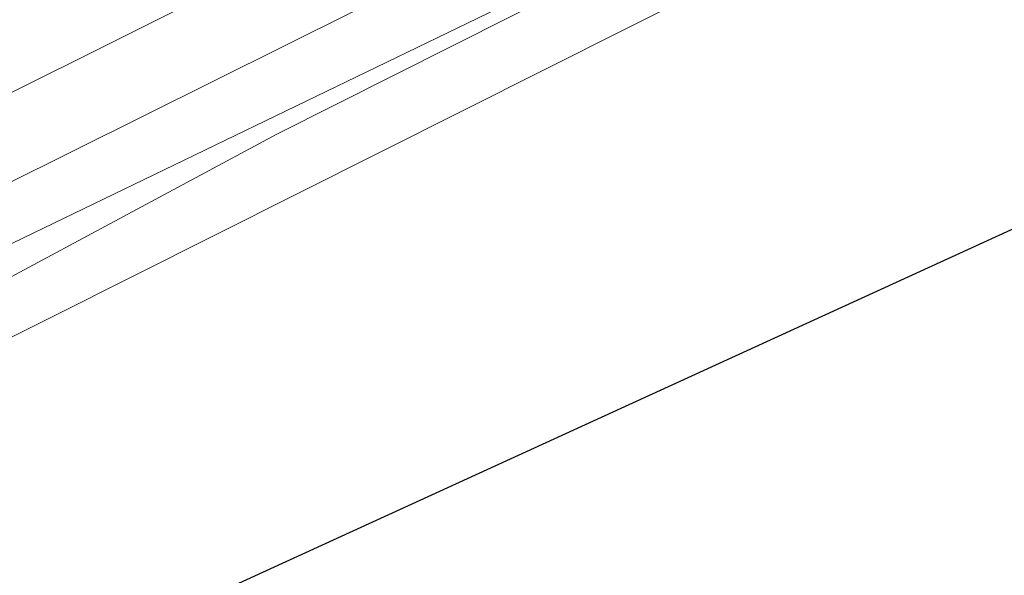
# Model space of a CAD drawing. Header units: metres. Extents: x 163628 to 167855, y 402678 to 405435.
# Tile 95 of 256: x 164421 to 164447, y 403377 to 403392. Entities that reach past the tile are written whole.
import ezdxf

# ---------------------------------------------------------------- set-up
doc = ezdxf.new("R2010")
doc.units = ezdxf.units.M
for name, color, linetype, lineweight in [('X-CA190022.004-UO-BGT_Ondergrond$0$GE_401_OTDErf_Vlak_GEM', 253, 'Continuous', 9), ('X-CA190022.004-UO-BGT_Ondergrond$0$GE_504_WTDWaterloop_sloot_Vlak_GEM', 253, 'Continuous', 9), ('X-CA190022.004-UO-BGT_Ondergrond$0$GE_541_OWTOever_slootkant_Vlak_GEM', 253, 'Continuous', 9), ('X-CA190022.004-UO-KAD_Percelen$0$B-WE-KG-GRENS_PERCEEL-GV', 150, 'Continuous', 9), ('X-CA190022.004-UO-WHM_Riolering gemeente - drukleidingen_v0.1$0$Riool_onder_druk_pvc_leidingen_400_hgml', 214, 'X-CA190022.004-UO-WHM_Riolering gemeente - drukleidingen_v0.1$0$1-200 PERSLEIDING', 25)]:
    doc.layers.add(name, color=color, linetype=linetype, lineweight=lineweight)
doc.layers.add('X-CA190022.004-UO-KLIC$0$B-WE-KL-ET_MS-G', color=42, linetype='X-CA190022.004-UO-KLIC$0$1-200 MIDDENSPANNING', lineweight=0, transparency=0.25)
doc.styles.add('X-CA190022.004-UO-KLIC$0$NLCS-ISO', font='NLCS-ISO.ttf')
doc.styles.add('X-CA190022.004-UO-WHM_Riolering gemeente - drukleidingen_v0.1$0$NLCS-ISO', font='NLCS-ISO.ttf')
doc.linetypes.add('X-CA190022.004-UO-KLIC$0$1-200 MIDDENSPANNING', pattern='A,1.5,-0.6,["MS",X-CA190022.004-UO-KLIC$0$NLCS-ISO,S=0.24,R=0,X=-0.5,Y=-0.12],-0.05', length=2.15)
doc.linetypes.add('X-CA190022.004-UO-WHM_Riolering gemeente - drukleidingen_v0.1$0$1-200 PERSLEIDING', pattern='A,1.5,-0.6,["PERS",X-CA190022.004-UO-WHM_Riolering gemeente - drukleidingen_v0.1$0$NLCS-ISO,S=0.24,R=0,X=-0.5,Y=-0.12],-0.65', length=2.75)

msp = doc.modelspace()

# ---------------------------------------------------------------- linework, layer by layer
at = {"layer": 'X-CA190022.004-UO-BGT_Ondergrond$0$GE_401_OTDErf_Vlak_GEM', "flags": 128}
msp.add_lwpolyline([(164339.738, 403342.06), (164352.683, 403349.048), (164364.941, 403355.617), (164377.549, 403362.178), (164391.056, 403369.382), (164407.491, 403377.871), (164427.97, 403388.858), (164441.975, 403395.917), (164452.283, 403401.37), (164453.126, 403403.335), (164455.882, 403405.808), (164461.191, 403409.172), (164471.709, 403413.607), (164476.252, 403415.868), (164480.879, 403417.646)], dxfattribs=at)
at = {"layer": 'X-CA190022.004-UO-BGT_Ondergrond$0$GE_504_WTDWaterloop_sloot_Vlak_GEM', "flags": 128}
msp.add_lwpolyline([(164329.572, 403342.458), (164353.085, 403355.54), (164370.775, 403364.872), (164389.322, 403374.292), (164407.628, 403383.327), (164425.126, 403392.066), (164436.189, 403397.516), (164440.108, 403399.462), (164441.025, 403397.721), (164431.907, 403393.079), (164418.83, 403386.562), (164404.407, 403378.75), (164387.325, 403370.106)], dxfattribs=at)
at = {"layer": 'X-CA190022.004-UO-BGT_Ondergrond$0$GE_541_OWTOever_slootkant_Vlak_GEM', "flags": 128}
for points in [[(164342.639, 403352.83), (164364.838, 403364.953), (164384.642, 403375.1), (164404.334, 403384.783), (164435.646, 403400.325), (164438.845, 403401.859), (164440.108, 403399.462), (164436.189, 403397.516), (164425.126, 403392.066), (164407.628, 403383.327), (164389.322, 403374.292), (164370.775, 403364.872), (164353.085, 403355.54), (164329.572, 403342.458)], [(164340.757, 403344.812), (164355.733, 403353.081), (164387.325, 403370.106), (164404.407, 403378.75), (164418.83, 403386.562), (164431.907, 403393.079), (164441.025, 403397.721), (164441.975, 403395.917)], [(164441.975, 403395.917), (164427.97, 403388.858), (164407.491, 403377.871), (164391.056, 403369.382), (164377.549, 403362.178), (164364.941, 403355.617), (164352.683, 403349.048), (164339.738, 403342.06)]]:
    msp.add_lwpolyline(points, dxfattribs=at)
at = {"layer": 'X-CA190022.004-UO-KAD_Percelen$0$B-WE-KG-GRENS_PERCEEL-GV', "flags": 128}
msp.add_lwpolyline([(164345.274, 403347.596), (164358.377, 403354.762), (164371.136, 403361.559), (164397.764, 403374.75), (164420.417, 403385.713), (164439.743, 403395.067), (164439.548, 403397.62), (164455.428, 403404.573), (164468.748, 403410.406), (164466.349, 403415.367), (164408.841, 403387.712), (164374.895, 403370.972), (164363.145, 403364.918), (164343.747, 403354.336)], dxfattribs=at)
msp.add_lwpolyline([(164467.899, 403234.987), (164456.621, 403388.359), (164455.852, 403398.81), (164455.428, 403404.573), (164439.548, 403397.62), (164439.743, 403395.067), (164420.417, 403385.713), (164397.764, 403374.75), (164371.136, 403361.559), (164358.377, 403354.762), (164345.274, 403347.596), (164327.091, 403336.771), (164317.093, 403330.96), (164302.186, 403321.636), (164284.985, 403310.301), (164267.784, 403298.445), (164251.857, 403287.067), (164235.818, 403275.048), (164214.13, 403258.511), (164217.745, 403216.986), (164299.737, 403222.886)], close=True, dxfattribs=at)
at = {"layer": 'X-CA190022.004-UO-KLIC$0$B-WE-KL-ET_MS-G', "linetype": 'X-CA190022.004-UO-KLIC$0$1-200 MIDDENSPANNING'}
for points in [[(164401.518, 403358.511), (164406.731, 403361.052), (164407.284, 403362.657), (164402.246, 403372.995), (164402.708, 403374.331), (164404.499, 403375.218), (164448.179, 403397.169), (164470.571, 403408.429), (164470.625, 403408.456)], [(164401.518, 403358.511), (164406.731, 403361.052), (164407.284, 403362.657), (164402.246, 403372.995), (164402.708, 403374.331), (164404.499, 403375.218), (164448.179, 403397.169)]]:
    msp.add_lwpolyline(points, dxfattribs=at)
at = {"layer": 'X-CA190022.004-UO-WHM_Riolering gemeente - drukleidingen_v0.1$0$Riool_onder_druk_pvc_leidingen_400_hgml', "flags": 128}
msp.add_lwpolyline([(164042.416, 403051.52), (164054.784, 403065.6), (164057.152, 403068.608), (164073.04, 403088.384), (164083.152, 403108.128), (164084.848, 403116.544), (164085.328, 403121.44), (164086.592, 403128.224), (164088.224, 403135.392), (164104.832, 403154.336), (164123.12, 403173.696), (164137.664, 403189.056), (164142.704, 403192.768), (164144.784, 403193.152), (164147.808, 403192.352), (164154.912, 403188.864), (164160.08, 403186.624), (164166.336, 403183.808), (164174.864, 403200.896), (164186.784, 403216.512), (164191.792, 403223.168), (164196.592, 403229.024), (164201.536, 403234.88), (164209.936, 403243.584), (164220.448, 403253.248), (164237.568, 403266.592), (164267.664, 403287.584), (164280.048, 403296.288), (164290.352, 403303.456), (164312.336, 403317.408), (164326.624, 403326.688), (164344.784, 403337.632), (164361.072, 403344.864), (164373.536, 403350.656), (164389.344, 403358.848), (164394.256, 403361.952), (164457.408, 403390.88), (164481.408, 403401.856), (164488.976, 403412.864), (164490.976, 403415.808), (164492.48, 403417.088), (164495.52, 403418.592), (164503.904, 403422.688)], dxfattribs=at)

doc.saveas('drawing.dxf')
